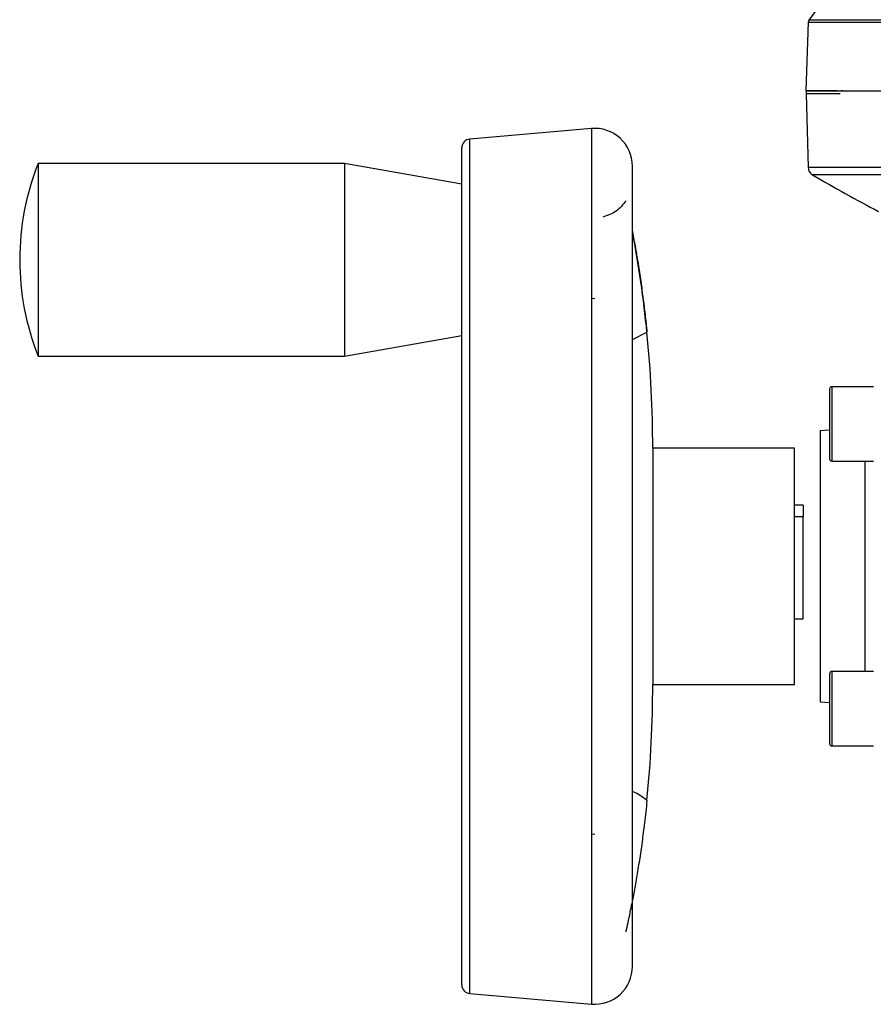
# Model space of a CAD drawing. Header units: millimetres. Extents: x 331 to 1582, y 149 to 1302.
# Tile 7 of 38: x 664 to 761, y 789 to 901. Entities that reach past the tile are written whole.
import ezdxf

# ---------------------------------------------------------------- set-up
doc = ezdxf.new("R2010")
doc.units = ezdxf.units.MM

msp = doc.modelspace()

# ---------------------------------------------------------------- linework, layer by layer
at = {"color": 7, "linetype": 'Continuous', "lineweight": 25}
for p, q in [((754.05, 900.83), (753.78, 892.99)), ((758, 892.99), (757.81, 892.99)), ((753.8, 892.66), (754.03, 884.24)), ((729.28, 888.69), (715.38, 887.47)), ((701.06, 884.69), (666.06, 884.69)), ((666.06, 884.69), (666.06, 862.69)), ((714.47, 882.33), (701.06, 884.69)), ((701.06, 884.69), (701.06, 862.69)), ((733.97, 792.99), (733.97, 884.39)), ((729.28, 869.32), (729.65, 869.27)), ((701.06, 862.69), (714.47, 865.05)), ((666.06, 862.69), (701.06, 862.69)), ((761.48, 859.2), (756.73, 859.2)), ((756.48, 854.25), (755.39, 854.16)), ((755.39, 854.16), (755.39, 823.22)), ((752.47, 852.19), (736.28, 852.19)), ((736.28, 852.19), (736.28, 825.19)), ((752.47, 825.19), (752.47, 852.19)), ((756.73, 850.7), (761.48, 850.7)), ((753.47, 845.69), (752.47, 845.69)), ((753.47, 845.69), (753.47, 844.35)), ((753.47, 844.35), (752.47, 844.35)), ((753.47, 832.69), (753.47, 844.35)), ((752.47, 832.69), (753.47, 832.69)), ((761.48, 826.68), (756.73, 826.68)), ((736.28, 825.19), (752.47, 825.19)), ((755.39, 823.22), (756.48, 823.13)), ((756.73, 818.18), (761.48, 818.18)), ((729.65, 808.11), (729.28, 808.06)), ((715.38, 789.91), (729.28, 788.69))]:
    msp.add_line(p, q, dxfattribs=at)
at = {"color": 8, "linetype": 'Continuous', "lineweight": 25}
for p, q in [((754.05, 900.83), (933.5, 900.83)), ((754.15, 901.11), (933.41, 901.11)), ((757.68, 892.66), (753.8, 892.66)), ((729.28, 888.69), (729.28, 788.69)), ((715.38, 789.91), (715.38, 887.47)), ((925.26, 884.24), (754.03, 884.24)), ((923.09, 883.41), (754.51, 883.41)), ((733.97, 864.58), (735.62, 865.41)), ((756.73, 859.2), (756.73, 850.7)), ((760.56, 826.68), (760.56, 850.7)), ((756.73, 826.68), (756.73, 822.43)), ((756.73, 822.43), (756.73, 818.18))]:
    msp.add_line(p, q, dxfattribs=at)
at = {"color": 7, "linetype": 'Continuous', "lineweight": 25}
for centre, radius, start, end in [((835.28, 842.65), 100, 138.6427, 144.2252), ((754.55, 900.82), 0.5, 144.2252, 178), ((754.8, 892.69), 1, 162.514, 181.5), ((729.65, 884.39), 4.31, 0, 95), ((715.47, 886.48), 1, 95, 180), ((693.97, 873.69), 30, 158.4898, 201.5102), ((755.02, 884.27), 1, 181.5, 239.2302), ((826.14, 1003.7), 140, 239.2302, 242.7723), ((603.41, 852.19), 132.87, 5.6951, 10.7281), ((603.41, 852.19), 132.87, 0, 5.7112), ((756.73, 858.95), 0.25, 90, 180), ((756.73, 850.95), 0.25, 180, 270), ((756.73, 826.43), 0.25, 90, 180), ((603.41, 825.19), 132.87, 354.2888, 0), ((756.73, 818.43), 0.25, 180, 270), ((729.65, 792.99), 4.31, 265, 360), ((715.47, 790.9), 1, 180, 265)]:
    msp.add_arc(centre, radius, start, end, dxfattribs=at)
msp.add_open_spline([(753.78, 892.99), (753.86, 892.99), (754.03, 892.99), (755.38, 892.99), (757.51, 892.99), (760.5, 892.99), (764.28, 892.99), (768.83, 892.99), (774.09, 892.99), (780.04, 892.99), (786.59, 892.99), (793.7, 892.99), (801.28, 892.99), (809.28, 892.99), (817.61, 892.99), (826.19, 892.99), (834.94, 892.99), (843.78, 892.99), (852.61, 892.99), (861.36, 892.99), (869.95, 892.99), (878.27, 892.99), (886.27, 892.99), (893.86, 892.99), (900.96, 892.99), (907.52, 892.99), (913.46, 892.99), (918.73, 892.99), (923.28, 892.99), (927.06, 892.99), (930.04, 892.99), (932.18, 892.99), (933.53, 892.99), (933.69, 892.99), (933.78, 892.99)], degree=3, dxfattribs=at)
for points, knots in [([(757.32, 892.99), (756.61, 892.99), (755.22, 892.99), (754.07, 892.99), (753.93, 892.99), (753.85, 892.99)], [0, 0, 0, 0, 0.343562, 0.671786, 1, 1, 1, 1]), ([(714.47, 790.9), (714.47, 790.97), (714.47, 791.11), (714.47, 792.26), (714.47, 793.99), (714.47, 796.19), (714.47, 798.64), (714.47, 801.53), (714.47, 804.84), (714.47, 808.51), (714.47, 812.47), (714.47, 816.67), (714.47, 821.48), (714.47, 826.89), (714.47, 832.8), (714.47, 838.69), (714.47, 844.58), (714.47, 850.49), (714.47, 855.9), (714.47, 860.71), (714.47, 864.91), (714.47, 868.88), (714.47, 872.54), (714.47, 875.85), (714.47, 878.74), (714.47, 881.19), (714.47, 883.39), (714.47, 885.12), (714.47, 886.27), (714.47, 886.41), (714.47, 886.48)], [0, 0, 0, 0, 0.038814, 0.078832, 0.119976, 0.152138, 0.184303, 0.21715, 0.25, 0.282846, 0.315697, 0.347859, 0.380024, 0.421165, 0.461184, 0.5, 0.538813, 0.578832, 0.619976, 0.652138, 0.684303, 0.71715, 0.75, 0.782846, 0.815697, 0.847859, 0.880024, 0.921165, 0.961184, 1, 1, 1, 1]), ([(733.24, 880.44), (732.89, 880), (732.18, 879.11), (731.11, 878.74), (730.57, 878.55)], [0, 0, 0, 0, 0.4997032, 1, 1, 1, 1]), ([(733.93, 877.08), (733.98, 876.81), (734.08, 876.25), (734.32, 874.95), (734.58, 873.38), (734.87, 871.52), (735.15, 869.5), (735.41, 867.44), (735.55, 866.09), (735.62, 865.41)], [0, 0, 0, 0, 0.1163976, 0.2504805, 0.3873298, 0.5496741, 0.7153664, 0.8557704, 1, 1, 1, 1]), ([(756.48, 858.95), (756.48, 858.9), (756.48, 858.82), (756.48, 858.32), (756.48, 857.8), (756.48, 857.16), (756.48, 856.23), (756.48, 855.46), (756.48, 854.95)], [0, 0, 0, 0, 0.239457, 0.368361, 0.5, 0.631639, 0.760543, 1, 1, 1, 1]), ([(756.48, 854.95), (756.48, 854.45), (756.48, 853.68), (756.48, 852.75), (756.48, 852.1), (756.48, 851.59), (756.48, 851.09), (756.48, 851.01), (756.48, 850.95)], [0, 0, 0, 0, 0.239457, 0.368361, 0.5, 0.631639, 0.760543, 1, 1, 1, 1]), ([(756.48, 826.43), (756.48, 826.37), (756.48, 826.29), (756.48, 825.79), (756.48, 825.28), (756.48, 824.64), (756.48, 823.7), (756.48, 822.43), (756.48, 821.15), (756.48, 820.22), (756.48, 819.58), (756.48, 819.06), (756.48, 818.56), (756.48, 818.48), (756.48, 818.43)], [0, 0, 0, 0, 0.119728, 0.18418, 0.25, 0.31582, 0.380272, 0.5, 0.619728, 0.68418, 0.75, 0.81582, 0.880272, 1, 1, 1, 1]), ([(735.62, 811.97), (735.53, 811.1), (735.35, 809.46), (735.06, 807.17), (734.75, 805.07), (734.43, 803.11), (734.16, 801.55), (734.03, 800.83), (733.98, 800.58)], [0, 0, 0, 0, 0.192649, 0.361463, 0.53477, 0.714302, 0.898034, 1, 1, 1, 1]), ([(733.24, 796.94), (733.39, 797.65), (733.61, 798.65), (733.84, 799.83), (733.9, 800.18)], [0, 0, 0, 0, 0.710267, 1, 1, 1, 1])]:
    msp.add_open_spline(points, degree=3, knots=knots, dxfattribs=at)
at = {"color": 8, "linetype": 'Continuous', "lineweight": 25}
msp.add_open_spline([(735.62, 811.97), (735.11, 812.34), (734.59, 812.72), (733.99, 812.96), (733.97, 812.97)], degree=3, knots=[0, 0, 0, 0, 0.962902, 1, 1, 1, 1], dxfattribs=at)

doc.saveas('drawing.dxf')
